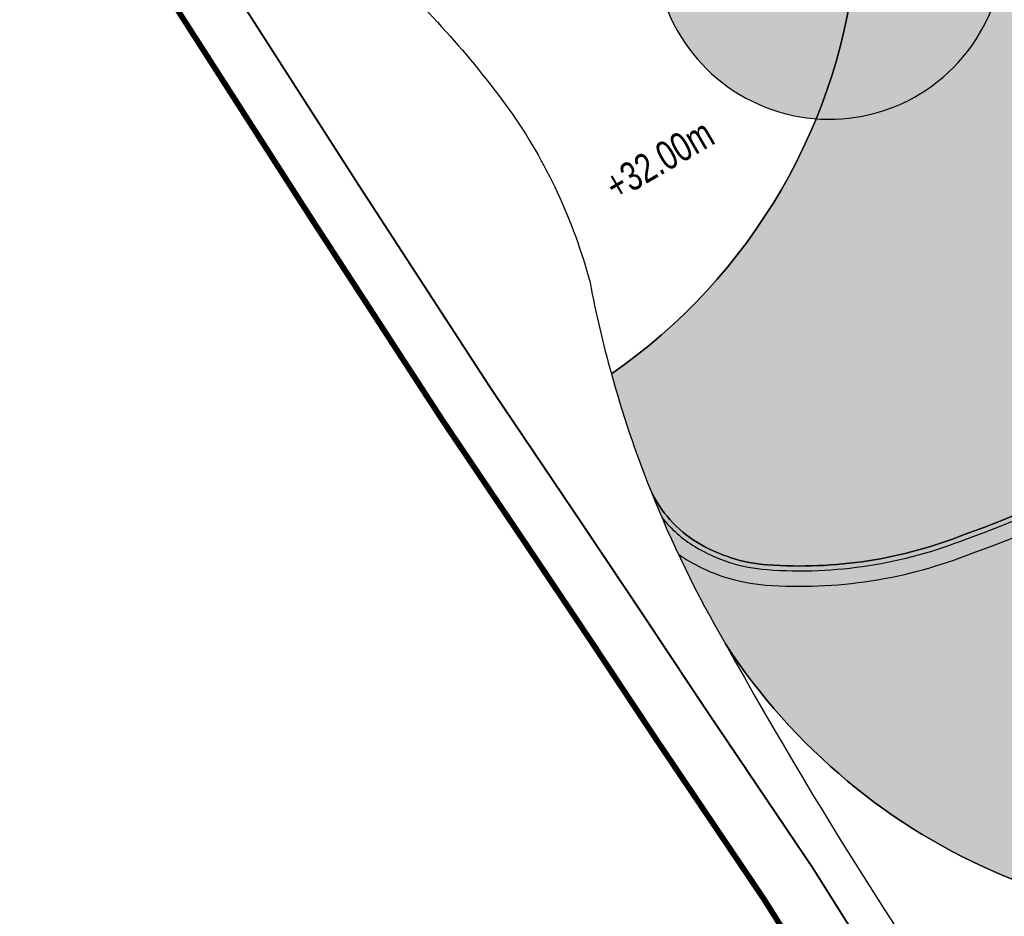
# Model space of a CAD drawing. Header units: millimetres. Extents: x -1402 to -179, y -280 to 6164.
# Tile 156 of 212: x -786 to -735, y 3923 to 3969. Entities that reach past the tile are written whole.
import ezdxf

# ---------------------------------------------------------------- set-up
doc = ezdxf.new("R2010")
doc.units = ezdxf.units.MM
doc.linetypes.add('AJN-Limite', pattern=[1.25, 0.5, -0.25, 0, -0.25, 0, -0.25])
doc.linetypes.add('DASH', pattern=[0.35, 0.25, -0.1])
for name, color, linetype in [('AJN-2-SBT-V', 51, 'CONTINUOUS'), ('AJN-7-PER-V', 8, 'CONTINUOUS'), ('AJN-8-251-H', 251, 'CONTINUOUS'), ('AJN-8-254-H', 254, 'CONTINUOUS')]:
    doc.layers.add(name, color=color, linetype=linetype)
doc.layers.add('AJN-6-Etang', color=7, linetype='CONTINUOUS', lineweight=15, true_color=0x46a499)
doc.layers.add('AJN-7-500-A', color=10, linetype='CONTINUOUS', lineweight=18)
doc.layers.add('GEO-1-LIM-V', color=10, linetype='AJN-Limite', lineweight=25)
doc.styles.get("Standard").update_dxf_attribs({"font": 'rs.shx', "bigfont": 'hztxt.shx'})

msp = doc.modelspace()

# ---------------------------------------------------------------- hatches: boundary and pattern name
at = {"layer": 'AJN-6-Etang', "transparency": 33554687}
h = msp.add_hatch(color=256, dxfattribs=at)
h.dxf.hatch_style = 1
h.set_gradient(color1=(39, 228, 241), rotation=300, centered=1, tint=0.7570968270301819)
h.paths.add_polyline_path([(-604.5510643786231, 4021.717992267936, 0.02971804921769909), (-591.6144267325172, 4022.195111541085, 0.02184083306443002), (-582.5331124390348, 4023.90017477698, -0.02903385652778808), (-577.2226050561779, 4024.553307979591, -0.0702276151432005), (-548.5288704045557, 4022.054603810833, -0.02562626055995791), (-538.2477084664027, 4018.717226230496, 0.05046142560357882), (-534.5684667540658, 4017.571017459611, 0.03373184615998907), (-534.0050734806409, 4017.522155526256, 0.0625782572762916), (-533.5744402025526, 4017.573703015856, 0.1300044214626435), (-533.2583156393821, 4017.747507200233, 0.1534627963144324), (-533.1217377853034, 4017.994566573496, 0.1333956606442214), (-533.1601495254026, 4018.586747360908), (-534.4543502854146, 4022.789333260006, 0.2247122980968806), (-541.570289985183, 4030.569787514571, -0.1917949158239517), (-547.9162688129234, 4036.685031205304, 0.0008070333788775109), (-554.3042454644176, 4036.18477391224, 0.00076015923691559), (-560.5134006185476, 4035.678628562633, -0.02398197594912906), (-575.0031898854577, 4035.172704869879, -0.04121437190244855), (-598.3627669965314, 4032.615722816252, -0.003885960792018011), (-604.9859279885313, 4032.126991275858, 0.04175151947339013), (-626.0528815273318, 4029.095905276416, -0.06530521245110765), (-630.7133635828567, 4028.647461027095, -0.002990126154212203), (-639.4417628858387, 4027.050513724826, -0.003401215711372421), (-647.7917072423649, 4024.392247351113, -0.04692810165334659), (-658.6794310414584, 4022.09866041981, 0.06355717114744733), (-675.8507716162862, 4016.767373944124, -0.01045696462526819), (-697.9203321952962, 4006.908648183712, -0.01169315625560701), (-714.6104849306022, 3999.2314983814, 0.01966983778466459), (-728.5223015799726, 3990.826907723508, 0.09995445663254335), (-740.3772431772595, 3979.652164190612, 0.1092895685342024), (-742.6925910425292, 3972.560884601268, -0.2224639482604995), (-755.4064137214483, 3950.675734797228, 0.02689056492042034), (-753.3852276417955, 3944.670576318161, 0.1494071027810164), (-750.9497066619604, 3941.940869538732, 0.1186704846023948), (-747.3219212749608, 3940.781047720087, 0.1138910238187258), (-737.0776827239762, 3942.367112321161, 0.1682789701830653), (-711.943919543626, 3962.485513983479, 0.02603111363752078), (-704.1470789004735, 3975.898439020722, -0.08052688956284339), (-690.0620695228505, 3996.37694246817, -0.09865774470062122), (-667.115943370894, 4010.081158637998, -0.092955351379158)])
at = {"layer": 'AJN-6-Etang', "linetype": 'Continuous', "transparency": 33554687}
h = msp.add_hatch(color=256, dxfattribs=at)
h.dxf.hatch_style = 1
h.set_gradient(color1=(166, 228, 247), rotation=200, centered=1, tint=0.800000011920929, name='INVCURVED')
edge = h.paths.add_edge_path()
edge.add_arc((-539.6903833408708, 4046.378562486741), 32.84797776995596, 259.0174260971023, 283.733139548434)
edge.add_line((-531.8922719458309, 4014.469643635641), (-533.1331609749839, 4018.226826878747))
edge.add_arc((-533.574940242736, 4018.064349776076), 0.4707098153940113, -70.6203057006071, 20.192458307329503, ccw=False)
edge.add_arc((-533.9948825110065, 4019.2615711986), 1.739445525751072, 267.07792236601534, 289.3427458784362, ccw=False)
edge.add_arc((-533.9250471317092, 4021.717364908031), 4.195972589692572, 261.17933869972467, 267.8350607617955, ccw=False)
edge.add_arc((-530.7439089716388, 4036.325698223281), 19.14067116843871, 246.9188615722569, 258.4739672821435, ccw=False)
edge.add_arc((-575.9250879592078, 3920.152697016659), 105.5203835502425, 69.08009231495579, 74.95191348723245)
edge.add_arc((-571.7268882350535, 3921.662246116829), 103.0377285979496, 76.98883006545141, 93.05743218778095)
edge.add_arc((-574.2587065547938, 3978.538436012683), 46.11022811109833, 93.68543034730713, 100.3376313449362)
edge.add_arc((-606.5813803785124, 4126.946865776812), 105.8155929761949, 278.13139810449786, 283.1361526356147, ccw=False)
edge.add_arc((-602.0929170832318, 4130.688558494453), 108.998288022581, 268.70774661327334, 275.5166178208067, ccw=False)
edge.add_arc((-604.8070941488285, 3849.087568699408), 172.630613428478, 89.91502416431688, 111.1577777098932)
edge.add_arc((-644.2003523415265, 3945.649223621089), 68.38566050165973, 109.5782243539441, 132.1159801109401)
edge.add_arc((-633.9402415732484, 3942.69358752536), 77.6631326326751, 136.2721735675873, 154.6878398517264)
edge.add_arc((-836.7744922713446, 4044.021250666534), 149.0997929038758, 326.84858661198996, 332.8131314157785, ccw=False)
edge.add_arc((-753.5528919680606, 3988.708372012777), 49.18277004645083, 289.5712784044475, 327.77999888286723, ccw=False)
edge.add_arc((-745.6361823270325, 3963.769329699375), 23.0500070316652, 265.80598677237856, 291.7958996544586, ccw=False)
edge.add_arc((-746.7268568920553, 3948.895891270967), 8.136632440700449, 238.73531725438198, 265.8059867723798, ccw=False)
edge.add_arc((-747.701861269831, 3947.290061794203), 6.257983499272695, 204.7451583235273, 238.7353172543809, ccw=False)
edge.add_arc((-698.6065861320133, 3966.450415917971), 58.9496478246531, 201.6826345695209, 210.3252863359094)
edge.add_arc((-722.7767510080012, 3954.056911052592), 31.86463938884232, 213.0342114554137, 247.3748419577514)
edge.add_arc((-731.5727928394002, 3932.951902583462), 9.000000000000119, 247.3748419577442, 297.9607097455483)
edge.add_arc((-691.6662761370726, 3857.77433848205), 76.11284403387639, 113.07744778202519, 117.9607097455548, ccw=False)
edge.add_arc((-801.5518826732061, 4108.592369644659), 197.7256147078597, 293.8823795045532, 315.302735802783)
edge.add_arc((-561.8123215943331, 3884.378913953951), 130.7194739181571, 83.02942774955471, 139.3583344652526, ccw=False)
at = {"layer": 'AJN-8-254-H'}
h = msp.add_hatch(color=255, dxfattribs=at)
h.dxf.hatch_style = 1
h.paths.add_polyline_path([(-747.8891159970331, 3981.147743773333, -0.05596775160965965), (-748.8047726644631, 3978.330188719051, -0.2687177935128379), (-748.654026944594, 3978.06995198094, -0.5292910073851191), (-749.0643059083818, 3977.790956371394, -0.09252206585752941), (-752.0341196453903, 3973.929737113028, -0.1603391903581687), (-751.9754730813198, 3973.751555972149, -0.6700413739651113), (-752.4886940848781, 3973.540518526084, -0.01604410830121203), (-753.1649440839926, 3973.022717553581, 3.446576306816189)])

# ---------------------------------------------------------------- linework, layer by layer
at = {"layer": 'AJN-2-SBT-V', "flags": 128}
msp.add_lwpolyline([(-647.7917072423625, 4024.392247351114, -0.04692810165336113), (-658.6794310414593, 4022.09866041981, 0.063557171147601), (-675.8507716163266, 4016.767373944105, -0.01045696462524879), (-697.920332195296, 4006.908648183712, -0.01169315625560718), (-714.6104849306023, 3999.2314983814, 0.01966983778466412), (-728.5223015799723, 3990.826907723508, 0.09995445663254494), (-740.3772431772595, 3979.652164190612, 0.1092895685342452), (-742.6925910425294, 3972.560884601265, -0.2224639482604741), (-755.4064137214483, 3950.675734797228, 0.02689056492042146), (-753.3852276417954, 3944.670576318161, 0.1494071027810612), (-750.9497066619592, 3941.940869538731, 0.1186704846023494), (-747.3219212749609, 3940.781047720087, 0.1138910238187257), (-737.0776827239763, 3942.367112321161, 0.1682789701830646), (-711.9439195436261, 3962.485513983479, 0.02603111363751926), (-704.147078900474, 3975.898439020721, -0.08052688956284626), (-690.0620695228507, 3996.37694246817, -0.09865774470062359), (-667.1159433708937, 4010.081158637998, -0.09295535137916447), (-604.5510643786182, 4021.717992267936, 0.02971804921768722)], format="xyb", dxfattribs=at)
at = {"layer": 'AJN-2-SBT-V', "linetype": 'Continuous', "flags": 128}
msp.add_lwpolyline([(-604.5510643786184, 4021.717992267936, 0.09295535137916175), (-667.1159433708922, 4010.081158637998, 0.09865774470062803), (-690.0620695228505, 3996.37694246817, 0.08052688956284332), (-704.1470789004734, 3975.898439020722, -0.02603111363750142), (-711.9439195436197, 3962.485513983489, -0.1682789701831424), (-737.0776827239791, 3942.367112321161, -0.1138910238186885), (-747.3219212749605, 3940.781047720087, -0.1186704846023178), (-750.9497066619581, 3941.94086953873, -0.1494071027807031), (-753.3852276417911, 3944.670576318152, 0.03772856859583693), (-749.4903189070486, 3936.686230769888, 0.1509708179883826), (-735.0350987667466, 3924.644530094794, 0.2243781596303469), (-727.3529990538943, 3925.002478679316, -0.02131047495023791), (-721.5006108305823, 3927.796317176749, 0.0937370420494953), (-661.0019790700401, 3969.519930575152, -0.2508528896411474), (-545.9482657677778, 4014.132189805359, 0.1082626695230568)], format="xyb", dxfattribs=at)
for points in [[(-728.5223015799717, 3990.826907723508, -0.01966983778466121), (-714.6104849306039, 3999.2314983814, 0.01860396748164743), (-728.2303048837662, 3992.257893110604, 0.003519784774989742), (-747.9017606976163, 3981.086849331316, -0.05479290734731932), (-748.8047726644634, 3978.33018871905, -0.9303294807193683), (-749.0643059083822, 3977.790956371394, -0.09252206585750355), (-752.0341196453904, 3973.929737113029, -0.9303294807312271), (-752.4886940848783, 3973.540518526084, -0.09251747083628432), (-756.7609402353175, 3971.200774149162, -0.9303294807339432), (-757.3337024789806, 3971.027360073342, -0.09252206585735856), (-762.1865295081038, 3970.604420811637, -0.9303294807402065), (-762.7806556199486, 3970.676136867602, -0.0925220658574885), (-767.3934586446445, 3972.241657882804, -0.2494926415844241), (-767.644052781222, 3972.112660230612, -0.05096105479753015), (-760.7108442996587, 3964.390733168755, -0.08997890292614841), (-756.512110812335, 3955.404548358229, 0.02060412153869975), (-755.4064137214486, 3950.675734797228, 0.222463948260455), (-742.6925910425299, 3972.560884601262, -0.1092895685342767), (-740.3772431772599, 3979.652164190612, -0.09995445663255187)], [(-664.06743493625, 3922.108041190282, 0.09389314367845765), (-649.8988315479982, 3940.516749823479), (-651.192436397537, 3941.171796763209, 0.01963747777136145), (-649.1998099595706, 3945.52277908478, -0.01572574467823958), (-647.3805131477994, 3949.964988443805), (-646.0565730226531, 3949.373500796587, -0.02494982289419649), (-643.879999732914, 3953.561335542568, -0.189197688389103), (-617.2992204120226, 3974.448508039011, 0.2154210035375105), (-648.8165320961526, 3951.197815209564, -0.001961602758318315), (-655.3772131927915, 3940.149691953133, -0.2808412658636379), (-678.839407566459, 3929.227169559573, -5.912050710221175e-05), (-688.5642253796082, 3930.981900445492, 0.1448846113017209), (-716.6497959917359, 3929.670018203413, 0.03840971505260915), (-727.3529990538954, 3925.002478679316, -0.2243781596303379), (-735.0350987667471, 3924.644530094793, -0.150970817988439), (-749.4903189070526, 3936.686230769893, 0.03286619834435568), (-732.1687331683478, 3909.75650875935, 0.00233829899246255), (-729.3480626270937, 3906.256450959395, 0.04253943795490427), (-724.9823251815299, 3903.4121897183, 0.2111097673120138), (-704.9509894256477, 3900.716146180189, 0.100205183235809)]]:
    msp.add_lwpolyline(points, format="xyb", close=True, dxfattribs=at)
at = {"layer": 'AJN-2-SBT-V'}
msp.add_lwpolyline([(-747.8891159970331, 3981.147743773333, -0.05596775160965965), (-748.8047726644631, 3978.330188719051, -0.2687177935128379), (-748.654026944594, 3978.06995198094, -0.5292910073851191), (-749.0643059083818, 3977.790956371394, -0.09252206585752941), (-752.0341196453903, 3973.929737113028, -0.1603391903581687), (-751.9754730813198, 3973.751555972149, -0.6700413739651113), (-752.4886940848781, 3973.540518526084, -0.01604410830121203), (-753.1649440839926, 3973.022717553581, 3.446576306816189), (-747.8891159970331, 3981.147743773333, -0.05596775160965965)], format="xyb", close=True, dxfattribs=at)
at = {"layer": 'AJN-7-PER-V', "ltscale": 5}
msp.add_arc((-744.1155042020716, 3972.922030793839), 9.050000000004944, 179.3625364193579, 114.6436700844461, dxfattribs=at)
at = {"layer": 'AJN-8-251-H', "linetype": 'Continuous', "flags": 128}
for points in [[(-752.792833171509, 3943.235946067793, 0.08838480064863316), (-751.0794547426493, 3941.727174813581, 0.1186704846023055), (-747.3402047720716, 3940.531717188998, 0.113838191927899), (-736.9893709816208, 3942.133179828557, 0.1682431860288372), (-711.7335021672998, 3962.350500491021, 0.02603457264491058), (-703.9228275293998, 3975.787858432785, -0.08051067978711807), (-689.887682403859, 3996.197577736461, -0.09863690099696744), (-667.0289247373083, 4009.84676652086, -0.09295654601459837), (-604.5540666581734, 4021.467996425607, 0.02972507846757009), (-591.5847141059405, 4021.946818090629, 0.02183985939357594), (-582.4822544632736, 4023.655326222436, -0.0289931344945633), (-577.207901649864, 4024.30373695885, -0.07021340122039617), (-548.58948584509, 4021.812022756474, -0.02560453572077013), (-538.3413620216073, 4018.485383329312, 0.05047568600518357), (-534.6127005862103, 4017.324893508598, 0.03415911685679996), (-534.0082215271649, 4017.272170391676, 0.06279062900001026), (-533.514012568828, 4017.331115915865, 0.1300044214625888), (-533.0858596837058, 4017.56651288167, 0.1022200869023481), (-532.9197915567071, 4017.806248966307)], [(-751.938583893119, 3941.335500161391, 0.01818615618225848), (-751.4946486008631, 3941.043351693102, 0.1186704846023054), (-747.3987119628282, 3939.733859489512, 0.1136755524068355), (-736.7068595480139, 3941.384568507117, 0.1681314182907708), (-711.0601792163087, 3961.91843827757, 0.02604571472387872), (-703.2051929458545, 3975.434060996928, -0.08045783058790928), (-689.329647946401, 3995.623595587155, -0.09856911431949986), (-666.7504891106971, 4009.096701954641, -0.092960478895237), (-604.563640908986, 4020.668009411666, 0.02974727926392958), (-591.4896352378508, 4021.152280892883, 0.02183640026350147), (-582.3196663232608, 4022.871776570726, -0.02886076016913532), (-577.1608366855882, 4023.505110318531, -0.07016741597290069), (-548.7834547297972, 4021.035761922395, -0.02553488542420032), (-538.6408315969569, 4017.74339978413, 0.05050637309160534), (-534.7550061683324, 4016.537461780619, 0.03527544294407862), (-534.0185938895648, 4016.472226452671, 0.06324129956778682), (-533.3206441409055, 4016.554837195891, 0.1097736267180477), (-532.6391299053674, 4016.894872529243)]]:
    msp.add_lwpolyline(points, format="xyb", dxfattribs=at)
at = {"layer": 'GEO-1-LIM-V', "linetype": 'Continuous', "ltscale": 25, "const_width": 0.3}
msp.add_lwpolyline([(-732.0415379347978, 4023.737891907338), (-736.5741646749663, 4021.178525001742), (-740.9097182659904, 4019.209783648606), (-746.4276968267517, 4016.650419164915), (-749.8644811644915, 4015.221784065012), (-754.3353266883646, 4012.797173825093), (-765.3208293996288, 4006.416619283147), (-773.8793028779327, 4001.056952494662), (-783.4769755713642, 3994.009882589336), (-785.9053023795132, 3987.35804987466), (-785.5772190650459, 3982.982645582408), (-779.6016890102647, 3972.224005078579), (-774.4032194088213, 3964.113294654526), (-770.9598076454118, 3958.745020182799), (-764.1540881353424, 3948.27272029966), (-759.7065812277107, 3941.673974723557), (-756.4502605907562, 3936.812145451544), (-753.1055995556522, 3931.769981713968), (-747.5052165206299, 3923.462289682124), (-742.4073957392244, 3915.357179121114)], dxfattribs=at)
at = {"layer": 'GEO-1-LIM-V', "linetype": 'DASH', "ltscale": 5, "const_width": 0.1}
msp.add_lwpolyline([(-730.8696706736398, 4020.954376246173), (-735.2138265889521, 4018.501430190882), (-739.6583579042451, 4016.483202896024), (-745.2202875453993, 4013.903452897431), (-748.5701976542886, 4012.510930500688), (-752.8665568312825, 4010.180946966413), (-763.7708983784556, 4003.847532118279), (-772.1931078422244, 3998.57319943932), (-780.9700504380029, 3992.128748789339), (-782.8653168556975, 3986.937110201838), (-782.634856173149, 3983.863626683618), (-777.0249525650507, 3973.763278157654), (-771.8774824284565, 3965.732137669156), (-768.4394673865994, 3960.372277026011), (-761.6523232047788, 3949.92855992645), (-757.2164363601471, 3943.347054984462), (-753.9539700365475, 3938.476049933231), (-750.6117924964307, 3933.437630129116), (-744.9910743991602, 3925.099772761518), (-740.008370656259, 3917.177688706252)], dxfattribs=at)

# ---------------------------------------------------------------- texts
at = {"layer": 'AJN-7-500-A', "insert": (-752.5340007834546, 3961.121563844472), "char_height": 1.5, "attachment_point": 8, "rotation": 30.32562588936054}
msp.add_mtext_dynamic_manual_height_columns('{\\fSwis721 LtCn BT|b0|i0|c0|p34;+32.00m}', width=11.10498822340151, gutter_width=35.69431197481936, heights=[0], dxfattribs=at)

doc.saveas('drawing.dxf')
